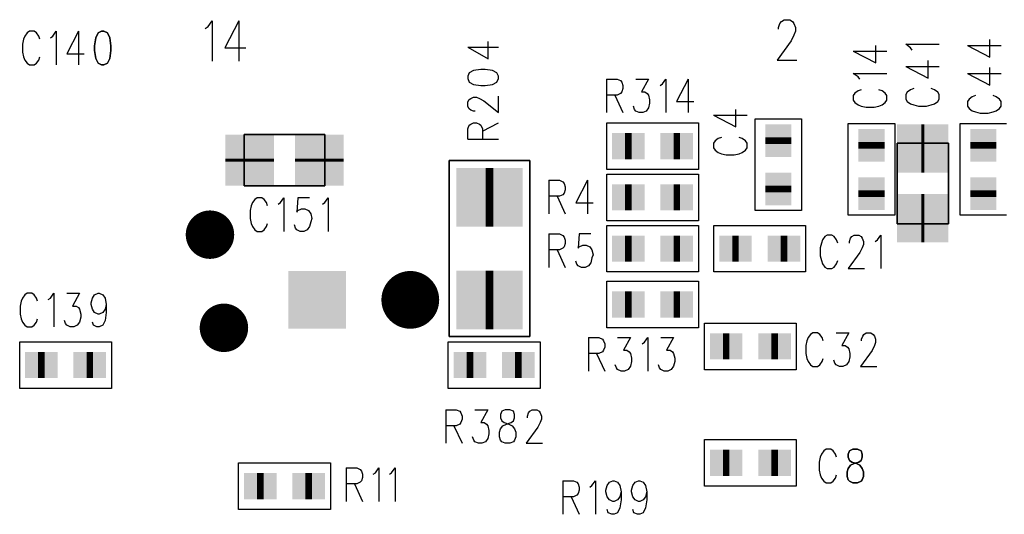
# Model space of a CAD drawing. Extents: x 12040 to 27945, y 10799 to 21199.
# Tile 16 of 42: x 17636 to 18693, y 16850 to 17381. Entities that reach past the tile are written whole.
import ezdxf

# ---------------------------------------------------------------- set-up
doc = ezdxf.new("R2010")
doc.units = 0
doc.header["$MEASUREMENT"] = 0
doc.layers.add('ASSYDWGBOT_PHO', color=7, linetype='Continuous')

msp = doc.modelspace()

# ---------------------------------------------------------------- linework, layer by layer
at = {"layer": 'ASSYDWGBOT_PHO'}
for points in [[(17834.999, 17371.941), (17837.999, 17374.001)], [(17837.999, 17374.001), (17842.501, 17380.19)], [(17842.501, 17380.19), (17842.501, 17336.88)], [(17871, 17380.19), (17856.001, 17351.311)], [(17871, 17380.19), (17871, 17336.88)], [(18450.251, 17373.19), (18451.75, 17377.31)], [(18450.251, 17371.13), (18450.251, 17373.19)], [(18451.75, 17377.31), (18453.251, 17379.379)], [(18453.251, 17379.379), (18456.249, 17381.439)], [(18456.249, 17381.439), (18462.25, 17381.439)], [(18462.25, 17381.439), (18465.25, 17379.379)], [(18465.25, 17379.379), (18466.749, 17377.31)], [(18466.749, 17377.31), (18468.25, 17373.19)], [(18468.25, 17373.19), (18468.25, 17369.061)], [(17641.251, 17363.831), (17639.999, 17360.39)], [(17643.749, 17367.27), (17641.251, 17363.831)], [(17646.25, 17368.98), (17643.749, 17367.27)], [(17651.251, 17368.98), (17646.25, 17368.98)], [(17653.749, 17367.27), (17651.251, 17368.98)], [(17656.25, 17363.831), (17653.749, 17367.27)], [(17657.499, 17360.39), (17656.25, 17363.831)], [(17668.751, 17362.11), (17671.249, 17363.831)], [(17671.249, 17363.831), (17674.999, 17368.98)], [(17674.999, 17368.98), (17674.999, 17332.89)], [(17698.75, 17368.98), (17686.251, 17344.919)], [(17698.75, 17368.98), (17698.75, 17332.89)], [(18466.749, 17364.941), (18463.751, 17358.749)], [(18468.25, 17369.061), (18466.749, 17364.941)], [(17639.999, 17360.39), (17638.75, 17355.23)], [(17638.75, 17355.23), (17638.75, 17346.64)], [(17856.001, 17351.311), (17878.5, 17351.311)], [(18116.72, 17351.879), (18138.59, 17339.38)], [(18116.72, 17351.879), (18149.53, 17351.879)], [(18138.59, 17339.38), (18138.59, 17358.13)], [(18463.751, 17358.749), (18448.75, 17338.131)], [(18554.449, 17334.999), (18554.449, 17353.75)], [(18591.801, 17351.25), (18586.639, 17355)], [(18586.639, 17355), (18622.73, 17355)], [(18593.519, 17348.749), (18591.801, 17351.25)], [(18652.889, 17353.75), (18676.95, 17341.249)], [(18652.889, 17353.75), (18688.98, 17353.75)], [(18676.95, 17341.249), (18676.95, 17360.001)], [(17638.75, 17346.64), (17639.999, 17341.48)], [(17639.999, 17341.48), (17641.251, 17338.051)], [(17656.25, 17338.051), (17657.499, 17341.48)], [(17686.251, 17344.919), (17705, 17344.919)], [(18530.39, 17347.5), (18554.449, 17334.999)], [(18530.39, 17347.5), (18566.481, 17347.5)], [(17641.251, 17338.051), (17643.749, 17334.61)], [(17643.749, 17334.61), (17646.25, 17332.89)], [(17646.25, 17332.89), (17651.251, 17332.89)], [(17651.251, 17332.89), (17653.749, 17334.61)], [(17653.749, 17334.61), (17656.25, 17338.051)], [(18448.75, 17338.131), (18469.749, 17338.131)], [(18586.639, 17331.249), (18610.701, 17318.75)], [(18586.639, 17331.249), (18622.73, 17331.249)], [(18610.701, 17318.75), (18610.701, 17337.5)], [(18118.28, 17324.381), (18116.72, 17320.629)], [(18116.72, 17320.629), (18116.72, 17318.13)], [(18122.971, 17326.88), (18118.28, 17324.381)], [(18130.779, 17328.131), (18122.971, 17326.88)], [(18135.469, 17328.131), (18130.779, 17328.131)], [(18143.28, 17326.88), (18135.469, 17328.131)], [(18147.97, 17324.381), (18143.28, 17326.88)], [(18149.53, 17320.629), (18147.97, 17324.381)], [(18149.53, 17318.13), (18149.53, 17320.629)], [(18535.549, 17320), (18530.39, 17323.75)], [(18530.39, 17323.75), (18566.481, 17323.75)], [(18537.27, 17317.499), (18535.549, 17320)], [(18652.889, 17323.75), (18676.95, 17311.251)], [(18652.889, 17323.75), (18688.98, 17323.75)], [(18676.95, 17311.251), (18676.95, 17330)], [(18116.72, 17318.13), (18118.28, 17314.381)], [(18118.28, 17314.381), (18122.971, 17311.88)], [(18122.971, 17311.88), (18130.779, 17310.631)], [(18130.779, 17310.631), (18135.469, 17310.631)], [(18135.469, 17310.631), (18143.28, 17311.88)], [(18143.28, 17311.88), (18147.97, 17314.381)], [(18147.97, 17314.381), (18149.53, 17318.13)], [(18265.631, 17317.73), (18265.631, 17281.639)], [(18265.631, 17317.73), (18276.88, 17317.73)], [(18276.88, 17317.73), (18280.63, 17316.019)], [(18280.63, 17316.019), (18281.879, 17314.301)], [(18281.879, 17314.301), (18283.131, 17310.86)], [(18283.131, 17310.86), (18283.131, 17307.421)], [(18296.881, 17317.73), (18310.631, 17317.73)], [(18310.631, 17317.73), (18303.129, 17303.98)], [(18323.13, 17310.86), (18325.63, 17312.58)], [(18325.63, 17312.58), (18329.38, 17317.73)], [(18329.38, 17317.73), (18329.38, 17281.639)], [(18353.13, 17317.73), (18340.63, 17293.671)], [(18353.13, 17317.73), (18353.13, 17281.639)], [(18149.53, 17281.879), (18149.53, 17299.379)], [(18276.88, 17300.55), (18265.631, 17300.55)], [(18274.38, 17300.55), (18283.131, 17281.639)], [(18280.63, 17302.271), (18276.88, 17300.55)], [(18281.879, 17303.98), (18280.63, 17302.271)], [(18283.131, 17307.421), (18281.879, 17303.98)], [(18303.129, 17303.98), (18306.881, 17303.98)], [(18306.881, 17303.98), (18309.38, 17302.271)], [(18309.38, 17302.271), (18310.631, 17300.55)], [(18310.631, 17300.55), (18311.88, 17295.389)], [(18532.11, 17302.5), (18530.39, 17299.999)], [(18530.39, 17299.999), (18530.39, 17295)], [(18535.549, 17305), (18532.11, 17302.5)], [(18538.98, 17306.25), (18535.549, 17305)], [(18561.331, 17305), (18557.89, 17306.25)], [(18564.77, 17302.5), (18561.331, 17305)], [(18566.481, 17299.999), (18564.77, 17302.5)], [(18566.481, 17295), (18566.481, 17299.999)], [(18588.36, 17303.749), (18586.639, 17301.25)], [(18586.639, 17301.25), (18586.639, 17296.249)], [(18591.801, 17306.25), (18588.36, 17303.749)], [(18595.23, 17307.501), (18591.801, 17306.25)], [(18617.58, 17306.25), (18614.14, 17307.501)], [(18621.019, 17303.749), (18617.58, 17306.25)], [(18622.73, 17301.25), (18621.019, 17303.749)], [(18622.73, 17296.249), (18622.73, 17301.25)], [(18658.051, 17298.75), (18654.61, 17296.249)], [(18661.48, 17299.999), (18658.051, 17298.75)], [(18683.83, 17298.75), (18680.389, 17299.999)], [(18687.269, 17296.249), (18683.83, 17298.75)], [(18116.72, 17293.131), (18118.28, 17295.63)], [(18116.72, 17288.13), (18116.72, 17293.131)], [(18118.28, 17285.629), (18116.72, 17288.13)], [(18118.28, 17295.63), (18119.841, 17296.881)], [(18119.841, 17296.881), (18122.971, 17298.13)], [(18122.971, 17298.13), (18126.089, 17298.13)], [(18126.089, 17298.13), (18129.219, 17296.881)], [(18129.219, 17296.881), (18133.909, 17294.38)], [(18133.909, 17294.38), (18149.53, 17281.879)], [(18295.63, 17285.08), (18294.38, 17288.521)], [(18311.88, 17291.95), (18310.631, 17286.8)], [(18311.88, 17295.389), (18311.88, 17291.95)], [(18340.63, 17293.671), (18359.381, 17293.671)], [(18530.39, 17295), (18532.11, 17292.5)], [(18532.11, 17292.5), (18535.549, 17290.001)], [(18535.549, 17290.001), (18538.98, 17288.75)], [(18538.98, 17288.75), (18544.14, 17287.5)], [(18552.731, 17287.5), (18557.89, 17288.75)], [(18557.89, 17288.75), (18561.331, 17290.001)], [(18561.331, 17290.001), (18564.77, 17292.5)], [(18564.77, 17292.5), (18566.481, 17295)], [(18586.639, 17296.249), (18588.36, 17293.751)], [(18588.36, 17293.751), (18591.801, 17291.25)], [(18591.801, 17291.25), (18595.23, 17290.001)], [(18595.23, 17290.001), (18600.389, 17288.75)], [(18600.389, 17288.75), (18608.98, 17288.75)], [(18608.98, 17288.75), (18614.14, 17290.001)], [(18614.14, 17290.001), (18617.58, 17291.25)], [(18617.58, 17291.25), (18621.019, 17293.751)], [(18621.019, 17293.751), (18622.73, 17296.249)], [(18654.61, 17296.249), (18652.889, 17293.751)], [(18652.889, 17293.751), (18652.889, 17288.75)], [(18652.889, 17288.75), (18654.61, 17286.249)], [(18688.98, 17293.751), (18687.269, 17296.249)], [(18687.269, 17286.249), (18688.98, 17288.75)], [(18688.98, 17288.75), (18688.98, 17293.751)], [(18119.841, 17284.38), (18118.28, 17285.629)], [(18122.971, 17283.131), (18119.841, 17284.38)], [(18124.531, 17283.131), (18122.971, 17283.131)], [(18296.881, 17283.36), (18295.63, 17285.08)], [(18300.631, 17281.639), (18296.881, 17283.36)], [(18304.38, 17281.639), (18300.631, 17281.639)], [(18308.13, 17283.36), (18304.38, 17281.639)], [(18310.631, 17286.8), (18308.13, 17283.36)], [(18380.39, 17278.749), (18404.449, 17266.251)], [(18380.39, 17278.749), (18416.479, 17278.749)], [(18404.449, 17266.251), (18404.449, 17285)], [(18544.14, 17287.5), (18552.731, 17287.5)], [(18654.61, 17286.249), (18658.051, 17283.751)], [(18658.051, 17283.751), (18661.48, 17282.499)], [(18661.48, 17282.499), (18666.639, 17281.25)], [(18666.639, 17281.25), (18675.23, 17281.25)], [(18675.23, 17281.25), (18680.389, 17282.499)], [(18680.389, 17282.499), (18683.83, 17283.751)], [(18683.83, 17283.751), (18687.269, 17286.249)], [(18116.72, 17264.38), (18118.28, 17268.129)], [(18118.28, 17268.129), (18119.841, 17269.381)], [(18119.841, 17269.381), (18122.971, 17270.63)], [(18122.971, 17270.63), (18126.089, 17270.63)], [(18126.089, 17270.63), (18129.219, 17269.381)], [(18129.219, 17269.381), (18130.779, 17268.129)], [(18130.779, 17268.129), (18132.339, 17264.38)], [(18132.339, 17261.881), (18149.53, 17270.63)], [(18265.791, 17270.63), (18364.21, 17270.63)], [(18265.791, 17220.631), (18265.791, 17270.63)], [(18364.21, 17270.63), (18364.21, 17220.631)], [(18424.999, 17176.411), (18424.999, 17274.839)], [(18424.999, 17274.839), (18475, 17274.839)], [(18475, 17274.839), (18475, 17176.411)], [(18525, 17171.41), (18525, 17269.84)], [(18525, 17269.84), (18575.001, 17269.84)], [(18575.001, 17269.84), (18575.001, 17171.41)], [(18645, 17171.41), (18645, 17269.84)], [(18645, 17269.84), (18695, 17269.84)], [(17927.09, 17258.181), (17912.91, 17258.181)], [(18116.72, 17253.13), (18116.72, 17264.38)], [(18132.339, 17264.38), (18132.339, 17253.13)], [(18116.72, 17253.13), (18149.53, 17253.13)], [(18382.111, 17251.249), (18380.39, 17248.751)], [(18380.39, 17248.751), (18380.39, 17243.75)], [(18385.55, 17253.75), (18382.111, 17251.249)], [(18388.981, 17254.999), (18385.55, 17253.75)], [(18411.329, 17253.75), (18407.89, 17254.999)], [(18414.77, 17251.249), (18411.329, 17253.75)], [(18416.479, 17248.751), (18414.77, 17251.249)], [(18416.479, 17243.75), (18416.479, 17248.751)], [(18380.39, 17243.75), (18382.111, 17241.249)], [(18382.111, 17241.249), (18385.55, 17238.75)], [(18385.55, 17238.75), (18388.981, 17237.499)], [(18388.981, 17237.499), (18394.14, 17236.25)], [(18394.14, 17236.25), (18402.731, 17236.25)], [(18402.731, 17236.25), (18407.89, 17237.499)], [(18407.89, 17237.499), (18411.329, 17238.75)], [(18411.329, 17238.75), (18414.77, 17241.249)], [(18414.77, 17241.249), (18416.479, 17243.75)], [(18364.21, 17220.631), (18265.791, 17220.631)], [(18265.791, 17165.63), (18265.791, 17215.63)], [(18265.791, 17215.63), (18364.21, 17215.63)], [(18364.21, 17215.63), (18364.21, 17165.63)], [(18203.751, 17208.981), (18203.751, 17172.89)], [(18203.751, 17208.981), (18215, 17208.981)], [(18215, 17208.981), (18218.75, 17207.27)], [(18218.75, 17207.27), (18219.999, 17205.549)], [(18219.999, 17205.549), (18221.251, 17202.11)], [(18245.001, 17208.981), (18232.5, 17184.919)], [(18245.001, 17208.981), (18245.001, 17172.89)], [(18577.44, 17212.709), (18577.44, 17198.54)], [(18632.561, 17212.709), (18632.561, 17198.54)], [(17927.09, 17203.07), (17912.91, 17203.07)], [(18218.75, 17193.52), (18215, 17191.799)], [(18219.999, 17195.23), (18218.75, 17193.52)], [(18221.251, 17198.669), (18219.999, 17195.23)], [(18221.251, 17202.11), (18221.251, 17198.669)], [(17885.63, 17185.08), (17884.38, 17181.641)], [(17888.13, 17188.52), (17885.63, 17185.08)], [(17890.631, 17190.229), (17888.13, 17188.52)], [(17895.63, 17190.229), (17890.631, 17190.229)], [(17898.13, 17188.52), (17895.63, 17190.229)], [(17900.631, 17185.08), (17898.13, 17188.52)], [(17901.88, 17181.641), (17900.631, 17185.08)], [(17913.13, 17183.359), (17915.63, 17185.08)], [(17915.63, 17185.08), (17919.38, 17190.229)], [(17919.38, 17190.229), (17919.38, 17154.14)], [(17934.38, 17190.229), (17933.13, 17174.77)], [(17946.88, 17190.229), (17934.38, 17190.229)], [(17960.63, 17183.359), (17963.131, 17185.08)], [(17963.131, 17185.08), (17966.881, 17190.229)], [(17966.881, 17190.229), (17966.881, 17154.14)], [(18215, 17191.799), (18203.751, 17191.799)], [(18212.5, 17191.799), (18221.251, 17172.89)], [(18232.5, 17184.919), (18251.249, 17184.919)], [(17884.38, 17181.641), (17883.129, 17176.479)], [(17883.129, 17176.479), (17883.129, 17167.891)], [(17933.13, 17174.77), (17934.38, 17176.479)], [(17934.38, 17176.479), (17938.129, 17178.2)], [(17938.129, 17178.2), (17941.879, 17178.2)], [(17941.879, 17178.2), (17945.629, 17176.479)], [(17945.629, 17176.479), (17948.13, 17173.05)], [(17948.13, 17173.05), (17949.381, 17167.891)], [(18475, 17176.411), (18424.999, 17176.411)], [(17883.129, 17167.891), (17884.38, 17162.729)], [(17884.38, 17162.729), (17885.63, 17159.3)], [(17900.631, 17159.3), (17901.88, 17162.729)], [(17931.881, 17157.579), (17930.63, 17161.02)], [(17948.13, 17164.45), (17946.88, 17159.3)], [(17949.381, 17167.891), (17948.13, 17164.45)], [(18364.21, 17165.63), (18265.791, 17165.63)], [(18575.001, 17171.41), (18525, 17171.41)], [(18695, 17171.41), (18645, 17171.41)], [(17885.63, 17159.3), (17888.13, 17155.861)], [(17888.13, 17155.861), (17890.631, 17154.14)], [(17890.631, 17154.14), (17895.63, 17154.14)], [(17895.63, 17154.14), (17898.13, 17155.861)], [(17898.13, 17155.861), (17900.631, 17159.3)], [(17933.13, 17155.861), (17931.881, 17157.579)], [(17936.88, 17154.14), (17933.13, 17155.861)], [(17940.63, 17154.14), (17936.88, 17154.14)], [(17944.38, 17155.861), (17940.63, 17154.14)], [(17946.88, 17159.3), (17944.38, 17155.861)], [(18203.751, 17151.48), (18203.751, 17115.391)], [(18203.751, 17151.48), (18215, 17151.48)], [(18215, 17151.48), (18218.75, 17149.771)], [(18236.25, 17151.48), (18235.001, 17136.021)], [(18248.751, 17151.48), (18236.25, 17151.48)], [(18265.791, 17110.63), (18265.791, 17160.629)], [(18265.791, 17160.629), (18364.21, 17160.629)], [(18364.21, 17160.629), (18364.21, 17110.63)], [(18380.791, 17160.629), (18479.21, 17160.629)], [(18380.791, 17110.63), (18380.791, 17160.629)], [(18479.21, 17160.629), (18479.21, 17110.63)], [(18218.75, 17149.771), (18219.999, 17148.05)], [(18219.999, 17148.05), (18221.251, 17144.609)], [(18221.251, 17141.171), (18219.999, 17137.73)], [(18221.251, 17144.609), (18221.251, 17141.171)], [(18496.25, 17141.64), (18495.001, 17136.48)], [(18497.499, 17145.081), (18496.25, 17141.64)], [(18500, 17148.52), (18497.499, 17145.081)], [(18502.501, 17150.23), (18500, 17148.52)], [(18507.5, 17150.23), (18502.501, 17150.23)], [(18510, 17148.52), (18507.5, 17150.23)], [(18512.501, 17145.081), (18510, 17148.52)], [(18513.75, 17141.64), (18512.501, 17145.081)], [(18526.251, 17143.36), (18527.5, 17146.799)], [(18526.251, 17141.64), (18526.251, 17143.36)], [(18527.5, 17146.799), (18528.749, 17148.52)], [(18528.749, 17148.52), (18531.25, 17150.23)], [(18531.25, 17150.23), (18536.249, 17150.23)], [(18536.249, 17150.23), (18538.75, 17148.52)], [(18538.75, 17148.52), (18540.001, 17146.799)], [(18540.001, 17146.799), (18541.25, 17143.36)], [(18541.25, 17139.919), (18540.001, 17136.48)], [(18541.25, 17143.36), (18541.25, 17139.919)], [(18553.749, 17143.36), (18556.25, 17145.081)], [(18556.25, 17145.081), (18559.999, 17150.23)], [(18559.999, 17150.23), (18559.999, 17114.14)], [(18215, 17134.3), (18203.751, 17134.3)], [(18212.5, 17134.3), (18221.251, 17115.391)], [(18218.75, 17136.021), (18215, 17134.3)], [(18219.999, 17137.73), (18218.75, 17136.021)], [(18235.001, 17136.021), (18236.25, 17137.73)], [(18236.25, 17137.73), (18240, 17139.45)], [(18240, 17139.45), (18243.75, 17139.45)], [(18243.75, 17139.45), (18247.499, 17137.73)], [(18247.499, 17137.73), (18250, 17134.3)], [(18250, 17134.3), (18251.249, 17129.141)], [(18495.001, 17136.48), (18495.001, 17127.89)], [(18537.5, 17131.33), (18525, 17114.14)], [(18540.001, 17136.48), (18537.5, 17131.33)], [(18233.749, 17118.83), (18232.5, 17122.271)], [(18235.001, 17117.109), (18233.749, 17118.83)], [(18248.751, 17120.55), (18246.25, 17117.109)], [(18250, 17125.7), (18248.751, 17120.55)], [(18251.249, 17129.141), (18250, 17125.7)], [(18495.001, 17127.89), (18496.25, 17122.73)], [(18496.25, 17122.73), (18497.499, 17119.301)], [(18497.499, 17119.301), (18500, 17115.86)], [(18510, 17115.86), (18512.501, 17119.301)], [(18512.501, 17119.301), (18513.75, 17122.73)], [(18238.75, 17115.391), (18235.001, 17117.109)], [(18242.5, 17115.391), (18238.75, 17115.391)], [(18246.25, 17117.109), (18242.5, 17115.391)], [(18364.21, 17110.63), (18265.791, 17110.63)], [(18479.21, 17110.63), (18380.791, 17110.63)], [(18500, 17115.86), (18502.501, 17114.14)], [(18502.501, 17114.14), (18507.5, 17114.14)], [(18507.5, 17114.14), (18510, 17115.86)], [(18525, 17114.14), (18542.5, 17114.14)], [(18265.791, 17050.631), (18265.791, 17100.63)], [(18265.791, 17100.63), (18364.21, 17100.63)], [(18364.21, 17100.63), (18364.21, 17050.631)], [(17643.749, 17087.73), (17641.251, 17086.02)], [(17648.75, 17087.73), (17643.749, 17087.73)], [(17651.251, 17086.02), (17648.75, 17087.73)], [(17668.751, 17082.581), (17672.501, 17087.73)], [(17672.501, 17087.73), (17672.501, 17051.64)], [(17686.251, 17087.73), (17700.001, 17087.73)], [(17700.001, 17087.73), (17692.499, 17073.98)], [(17716.249, 17086.02), (17719.999, 17087.73)], [(17719.999, 17087.73), (17721.251, 17087.73)], [(17721.251, 17087.73), (17725, 17086.02)], [(17637.501, 17079.14), (17636.25, 17073.98)], [(17638.75, 17082.581), (17637.501, 17079.14)], [(17641.251, 17086.02), (17638.75, 17082.581)], [(17653.749, 17082.581), (17651.251, 17086.02)], [(17655.001, 17079.14), (17653.749, 17082.581)], [(17666.25, 17080.86), (17668.751, 17082.581)], [(17712.5, 17077.419), (17713.751, 17082.581)], [(17712.5, 17075.701), (17712.5, 17077.419)], [(17713.751, 17082.581), (17716.249, 17086.02)], [(17725, 17086.02), (17727.501, 17082.581)], [(17727.501, 17082.581), (17728.75, 17075.701)], [(17636.25, 17073.98), (17636.25, 17065.39)], [(17692.499, 17073.98), (17696.251, 17073.98)], [(17696.251, 17073.98), (17698.75, 17072.269)], [(17698.75, 17072.269), (17700.001, 17070.551)], [(17700.001, 17070.551), (17701.25, 17065.39)], [(17713.751, 17070.551), (17712.5, 17075.701)], [(17716.249, 17067.11), (17713.751, 17070.551)], [(17719.999, 17065.39), (17716.249, 17067.11)], [(17725, 17067.11), (17721.251, 17065.39)], [(17727.501, 17070.551), (17725, 17067.11)], [(17728.75, 17075.701), (17727.501, 17070.551)], [(17728.75, 17067.11), (17727.501, 17058.519)], [(17728.75, 17075.701), (17728.75, 17067.11)], [(17636.25, 17065.39), (17637.501, 17060.23)], [(17637.501, 17060.23), (17638.75, 17056.801)], [(17638.75, 17056.801), (17641.251, 17053.36)], [(17651.251, 17053.36), (17653.749, 17056.801)], [(17653.749, 17056.801), (17655.001, 17060.23)], [(17684.999, 17055.08), (17683.75, 17058.519)], [(17700.001, 17056.801), (17697.5, 17053.36)], [(17701.25, 17061.951), (17700.001, 17056.801)], [(17701.25, 17065.39), (17701.25, 17061.951)], [(17715, 17053.36), (17713.751, 17056.801)], [(17721.251, 17065.39), (17719.999, 17065.39)], [(17727.501, 17058.519), (17725, 17053.36)], [(18370.79, 17055.63), (18469.21, 17055.63)], [(18370.79, 17005.63), (18370.79, 17055.63)], [(18469.21, 17055.63), (18469.21, 17005.63)], [(17641.251, 17053.36), (17643.749, 17051.64)], [(17643.749, 17051.64), (17648.75, 17051.64)], [(17648.75, 17051.64), (17651.251, 17053.36)], [(17686.251, 17053.36), (17684.999, 17055.08)], [(17690.001, 17051.64), (17686.251, 17053.36)], [(17693.75, 17051.64), (17690.001, 17051.64)], [(17697.5, 17053.36), (17693.75, 17051.64)], [(17718.75, 17051.64), (17715, 17053.36)], [(17721.251, 17051.64), (17718.75, 17051.64)], [(17725, 17053.36), (17721.251, 17051.64)], [(18364.21, 17050.631), (18265.791, 17050.631)], [(18486.879, 17045.231), (18484.381, 17043.52)], [(18491.88, 17045.231), (18486.879, 17045.231)], [(18494.381, 17043.52), (18491.88, 17045.231)], [(18511.881, 17045.231), (18525.631, 17045.231)], [(18525.631, 17045.231), (18518.129, 17031.481)], [(18541.88, 17043.52), (18544.38, 17045.231)], [(18544.38, 17045.231), (18549.379, 17045.231)], [(18549.379, 17045.231), (18551.88, 17043.52)], [(17635.79, 17035.629), (17734.209, 17035.629)], [(17635.79, 16985.63), (17635.79, 17035.629)], [(17734.209, 17035.629), (17734.209, 16985.63)], [(18095.791, 17035.629), (18194.21, 17035.629)], [(18095.791, 16985.63), (18095.791, 17035.629)], [(18194.21, 17035.629), (18194.21, 16985.63)], [(18246.25, 17040.23), (18246.25, 17004.141)], [(18246.25, 17040.23), (18257.5, 17040.23)], [(18257.5, 17040.23), (18261.25, 17038.521)], [(18261.25, 17038.521), (18262.501, 17036.8)], [(18262.501, 17036.8), (18263.75, 17033.36)], [(18277.5, 17040.23), (18291.25, 17040.23)], [(18291.25, 17040.23), (18283.751, 17026.48)], [(18303.749, 17033.36), (18306.25, 17035.08)], [(18306.25, 17035.08), (18309.999, 17040.23)], [(18309.999, 17040.23), (18309.999, 17004.141)], [(18323.75, 17040.23), (18337.5, 17040.23)], [(18337.5, 17040.23), (18330, 17026.48)], [(18480.631, 17036.64), (18479.38, 17031.481)], [(18481.88, 17040.079), (18480.631, 17036.64)], [(18484.381, 17043.52), (18481.88, 17040.079)], [(18496.88, 17040.079), (18494.381, 17043.52)], [(18498.131, 17036.64), (18496.88, 17040.079)], [(18539.379, 17038.361), (18540.63, 17041.8)], [(18539.379, 17036.64), (18539.379, 17038.361)], [(18540.63, 17041.8), (18541.88, 17043.52)], [(18551.88, 17043.52), (18553.129, 17041.8)], [(18553.129, 17041.8), (18554.38, 17038.361)], [(18554.38, 17034.92), (18553.129, 17031.481)], [(18554.38, 17038.361), (18554.38, 17034.92)], [(18261.25, 17024.771), (18257.5, 17023.05)], [(18262.501, 17026.48), (18261.25, 17024.771)], [(18263.75, 17029.921), (18262.501, 17026.48)], [(18263.75, 17033.36), (18263.75, 17029.921)], [(18283.751, 17026.48), (18287.5, 17026.48)], [(18287.5, 17026.48), (18290.001, 17024.771)], [(18290.001, 17024.771), (18291.25, 17023.05)], [(18330, 17026.48), (18333.75, 17026.48)], [(18333.75, 17026.48), (18336.25, 17024.771)], [(18336.25, 17024.771), (18337.5, 17023.05)], [(18479.38, 17031.481), (18479.38, 17022.89)], [(18518.129, 17031.481), (18521.879, 17031.481)], [(18521.879, 17031.481), (18524.38, 17029.77)], [(18524.38, 17029.77), (18525.631, 17028.049)], [(18525.631, 17028.049), (18526.88, 17022.89)], [(18550.631, 17026.331), (18538.13, 17009.14)], [(18553.129, 17031.481), (18550.631, 17026.331)], [(18257.5, 17023.05), (18246.25, 17023.05)], [(18254.999, 17023.05), (18263.75, 17004.141)], [(18291.25, 17023.05), (18292.5, 17017.891)], [(18292.5, 17014.45), (18291.25, 17009.3)], [(18292.5, 17017.891), (18292.5, 17014.45)], [(18337.5, 17023.05), (18338.751, 17017.891)], [(18338.751, 17014.45), (18337.5, 17009.3)], [(18338.751, 17017.891), (18338.751, 17014.45)], [(18479.38, 17022.89), (18480.631, 17017.731)], [(18480.631, 17017.731), (18481.88, 17014.299)], [(18481.88, 17014.299), (18484.381, 17010.86)], [(18494.381, 17010.86), (18496.88, 17014.299)], [(18496.88, 17014.299), (18498.131, 17017.731)], [(18510.63, 17012.581), (18509.38, 17016.02)], [(18525.631, 17014.299), (18523.13, 17010.86)], [(18526.88, 17019.449), (18525.631, 17014.299)], [(18526.88, 17022.89), (18526.88, 17019.449)], [(18276.251, 17007.58), (18275, 17011.021)], [(18277.5, 17005.859), (18276.251, 17007.58)], [(18281.25, 17004.141), (18277.5, 17005.859)], [(18285, 17004.141), (18281.25, 17004.141)], [(18288.75, 17005.859), (18285, 17004.141)], [(18291.25, 17009.3), (18288.75, 17005.859)], [(18322.5, 17007.58), (18321.251, 17011.021)], [(18323.75, 17005.859), (18322.5, 17007.58)], [(18327.499, 17004.141), (18323.75, 17005.859)], [(18331.249, 17004.141), (18327.499, 17004.141)], [(18334.999, 17005.859), (18331.249, 17004.141)], [(18337.5, 17009.3), (18334.999, 17005.859)], [(18469.21, 17005.63), (18370.79, 17005.63)], [(18484.381, 17010.86), (18486.879, 17009.14)], [(18486.879, 17009.14), (18491.88, 17009.14)], [(18491.88, 17009.14), (18494.381, 17010.86)], [(18511.881, 17010.86), (18510.63, 17012.581)], [(18515.631, 17009.14), (18511.881, 17010.86)], [(18519.381, 17009.14), (18515.631, 17009.14)], [(18523.13, 17010.86), (18519.381, 17009.14)], [(18538.13, 17009.14), (18555.63, 17009.14)], [(17734.209, 16985.63), (17635.79, 16985.63)], [(18194.21, 16985.63), (18095.791, 16985.63)], [(18093.13, 16962.73), (18093.13, 16926.64)], [(18093.13, 16962.73), (18104.38, 16962.73)], [(18104.38, 16962.73), (18108.13, 16961.02)], [(18108.13, 16961.02), (18109.381, 16959.299)], [(18124.38, 16962.73), (18138.13, 16962.73)], [(18138.13, 16962.73), (18130.63, 16948.98)], [(18153.13, 16961.02), (18151.88, 16957.581)], [(18156.879, 16962.73), (18153.13, 16961.02)], [(18161.88, 16962.73), (18156.879, 16962.73)], [(18165.63, 16961.02), (18161.88, 16962.73)], [(18166.88, 16957.581), (18165.63, 16961.02)], [(18181.881, 16959.299), (18183.13, 16961.02)], [(18183.13, 16961.02), (18185.631, 16962.73)], [(18185.631, 16962.73), (18190.63, 16962.73)], [(18190.63, 16962.73), (18193.13, 16961.02)], [(18193.13, 16961.02), (18194.38, 16959.299)], [(18109.381, 16959.299), (18110.63, 16955.86)], [(18110.63, 16952.419), (18109.381, 16948.98)], [(18110.63, 16955.86), (18110.63, 16952.419)], [(18151.88, 16957.581), (18151.88, 16954.14)], [(18151.88, 16954.14), (18153.13, 16950.701)], [(18153.13, 16950.701), (18155.63, 16948.98)], [(18163.13, 16948.98), (18165.63, 16950.701)], [(18165.63, 16950.701), (18166.88, 16954.14)], [(18166.88, 16954.14), (18166.88, 16957.581)], [(18180.63, 16955.86), (18181.881, 16959.299)], [(18180.63, 16954.14), (18180.63, 16955.86)], [(18194.38, 16959.299), (18195.629, 16955.86)], [(18195.629, 16952.419), (18194.38, 16948.98)], [(18195.629, 16955.86), (18195.629, 16952.419)], [(18104.38, 16945.551), (18093.13, 16945.551)], [(18101.879, 16945.551), (18110.63, 16926.64)], [(18108.13, 16947.269), (18104.38, 16945.551)], [(18109.381, 16948.98), (18108.13, 16947.269)], [(18130.63, 16948.98), (18134.38, 16948.98)], [(18134.38, 16948.98), (18136.881, 16947.269)], [(18136.881, 16947.269), (18138.13, 16945.551)], [(18138.13, 16945.551), (18139.38, 16940.39)], [(18139.38, 16940.39), (18139.38, 16936.951)], [(18150.631, 16938.669), (18151.88, 16942.11)], [(18151.88, 16942.11), (18154.381, 16945.551)], [(18154.381, 16945.551), (18158.131, 16947.269)], [(18155.63, 16948.98), (18160.629, 16947.269)], [(18158.131, 16947.269), (18163.13, 16948.98)], [(18160.629, 16947.269), (18164.379, 16945.551)], [(18164.379, 16945.551), (18166.88, 16942.11)], [(18166.88, 16942.11), (18168.131, 16938.669)], [(18191.879, 16943.83), (18179.38, 16926.64)], [(18194.38, 16948.98), (18191.879, 16943.83)], [(18123.131, 16930.08), (18121.88, 16933.519)], [(18124.38, 16928.36), (18123.131, 16930.08)], [(18138.13, 16931.801), (18135.63, 16928.36)], [(18139.38, 16936.951), (18138.13, 16931.801)], [(18150.631, 16933.519), (18150.631, 16938.669)], [(18151.88, 16930.08), (18150.631, 16933.519)], [(18153.13, 16928.36), (18151.88, 16930.08)], [(18166.88, 16930.08), (18165.63, 16928.36)], [(18168.131, 16933.519), (18166.88, 16930.08)], [(18168.131, 16938.669), (18168.131, 16933.519)], [(18370.79, 16930.63), (18469.21, 16930.63)], [(18370.79, 16880.63), (18370.79, 16930.63)], [(18469.21, 16930.63), (18469.21, 16880.63)], [(18128.13, 16926.64), (18124.38, 16928.36)], [(18131.88, 16926.64), (18128.13, 16926.64)], [(18135.63, 16928.36), (18131.88, 16926.64)], [(18156.879, 16926.64), (18153.13, 16928.36)], [(18161.88, 16926.64), (18156.879, 16926.64)], [(18165.63, 16928.36), (18161.88, 16926.64)], [(18179.38, 16926.64), (18196.88, 16926.64)], [(18498.751, 16918.52), (18496.25, 16915.079)], [(18501.249, 16920.231), (18498.751, 16918.52)], [(18506.25, 16920.231), (18501.249, 16920.231)], [(18508.751, 16918.52), (18506.25, 16920.231)], [(18511.25, 16915.079), (18508.751, 16918.52)], [(18495.001, 16911.64), (18493.75, 16906.481)], [(18496.25, 16915.079), (18495.001, 16911.64)], [(18512.501, 16911.64), (18511.25, 16915.079)], [(17870.79, 16855.631), (17870.79, 16905.63)], [(17870.79, 16905.63), (17969.21, 16905.63)], [(17969.21, 16905.63), (17969.21, 16855.631)], [(17986.25, 16900.23), (17986.25, 16864.14)], [(17986.25, 16900.23), (17997.499, 16900.23)], [(17997.499, 16900.23), (18001.249, 16898.52)], [(18001.249, 16898.52), (18002.501, 16896.799)], [(18017.5, 16895.081), (18021.25, 16900.23)], [(18021.25, 16900.23), (18021.25, 16864.14)], [(18035, 16895.081), (18038.75, 16900.23)], [(18038.75, 16900.23), (18038.75, 16864.14)], [(18493.75, 16906.481), (18493.75, 16897.89)], [(18493.75, 16897.89), (18495.001, 16892.731)], [(18002.501, 16886.48), (18001.249, 16884.769)], [(18002.501, 16896.799), (18003.75, 16893.36)], [(18003.75, 16889.919), (18002.501, 16886.48)], [(18003.75, 16893.36), (18003.75, 16889.919)], [(18014.999, 16893.36), (18017.5, 16895.081)], [(18032.499, 16893.36), (18035, 16895.081)], [(18218.75, 16886.48), (18218.75, 16850.389)], [(18218.75, 16886.48), (18230, 16886.48)], [(18230, 16886.48), (18233.749, 16884.769)], [(18250, 16881.33), (18253.75, 16886.48)], [(18253.75, 16886.48), (18253.75, 16850.389)], [(18268.749, 16884.769), (18272.499, 16886.48)], [(18272.499, 16886.48), (18273.75, 16886.48)], [(18273.75, 16886.48), (18277.5, 16884.769)], [(18296.249, 16884.769), (18299.999, 16886.48)], [(18299.999, 16886.48), (18301.25, 16886.48)], [(18301.25, 16886.48), (18305, 16884.769)], [(18495.001, 16892.731), (18496.25, 16889.299)], [(18496.25, 16889.299), (18498.751, 16885.86)], [(18508.751, 16885.86), (18511.25, 16889.299)], [(18511.25, 16889.299), (18512.501, 16892.731)], [(17997.499, 16883.051), (17986.25, 16883.051)], [(17995.001, 16883.051), (18003.75, 16864.14)], [(18001.249, 16884.769), (17997.499, 16883.051)], [(18233.749, 16884.769), (18235.001, 16883.051)], [(18235.001, 16883.051), (18236.25, 16879.61)], [(18236.25, 16876.169), (18235.001, 16872.73)], [(18236.25, 16879.61), (18236.25, 16876.169)], [(18247.499, 16879.61), (18250, 16881.33)], [(18264.999, 16876.169), (18266.251, 16881.33)], [(18264.999, 16874.451), (18264.999, 16876.169)], [(18266.251, 16881.33), (18268.749, 16884.769)], [(18277.5, 16884.769), (18280.001, 16881.33)], [(18280.001, 16881.33), (18281.25, 16874.451)], [(18292.5, 16876.169), (18293.751, 16881.33)], [(18292.5, 16874.451), (18292.5, 16876.169)], [(18293.751, 16881.33), (18296.249, 16884.769)], [(18305, 16884.769), (18307.501, 16881.33)], [(18307.501, 16881.33), (18308.75, 16874.451)], [(18469.21, 16880.63), (18370.79, 16880.63)], [(18498.751, 16885.86), (18501.249, 16884.14)], [(18501.249, 16884.14), (18506.25, 16884.14)], [(18506.25, 16884.14), (18508.751, 16885.86)], [(18230, 16869.301), (18218.75, 16869.301)], [(18227.501, 16869.301), (18236.25, 16850.389)], [(18233.749, 16871.019), (18230, 16869.301)], [(18235.001, 16872.73), (18233.749, 16871.019)], [(18266.251, 16869.301), (18264.999, 16874.451)], [(18268.749, 16865.86), (18266.251, 16869.301)], [(18272.499, 16864.14), (18268.749, 16865.86)], [(18277.5, 16865.86), (18273.75, 16864.14)], [(18280.001, 16869.301), (18277.5, 16865.86)], [(18281.25, 16874.451), (18280.001, 16869.301)], [(18281.25, 16865.86), (18280.001, 16857.269)], [(18281.25, 16874.451), (18281.25, 16865.86)], [(18293.751, 16869.301), (18292.5, 16874.451)], [(18296.249, 16865.86), (18293.751, 16869.301)], [(18299.999, 16864.14), (18296.249, 16865.86)], [(18305, 16865.86), (18301.25, 16864.14)], [(18307.501, 16869.301), (18305, 16865.86)], [(18308.75, 16874.451), (18307.501, 16869.301)], [(18308.75, 16865.86), (18307.501, 16857.269)], [(18308.75, 16874.451), (18308.75, 16865.86)], [(17969.21, 16855.631), (17870.79, 16855.631)], [(18267.5, 16852.11), (18266.251, 16855.551)], [(18273.75, 16864.14), (18272.499, 16864.14)], [(18280.001, 16857.269), (18277.5, 16852.11)], [(18295, 16852.11), (18293.751, 16855.551)], [(18301.25, 16864.14), (18299.999, 16864.14)], [(18307.501, 16857.269), (18305, 16852.11)], [(18271.25, 16850.389), (18267.5, 16852.11)], [(18273.75, 16850.389), (18271.25, 16850.389)], [(18277.5, 16852.11), (18273.75, 16850.389)], [(18298.75, 16850.389), (18295, 16852.11)], [(18301.25, 16850.389), (18298.75, 16850.389)], [(18305, 16852.11), (18301.25, 16850.389)]]:
    msp.add_lwpolyline(points, dxfattribs=at)
for points in [[(17717.501, 17362.11), (17716.249, 17353.519)], [(17719.999, 17367.27), (17717.501, 17362.11)], [(17723.749, 17368.98), (17719.999, 17367.27)], [(17726.25, 17368.98), (17723.749, 17368.98)], [(17730, 17367.27), (17726.25, 17368.98)], [(17732.5, 17362.11), (17730, 17367.27)], [(17733.749, 17353.519), (17732.5, 17362.11)], [(17716.249, 17353.519), (17716.249, 17348.36)], [(17733.749, 17348.36), (17733.749, 17353.519)], [(17716.249, 17348.36), (17717.501, 17339.769)], [(17732.5, 17339.769), (17733.749, 17348.36)], [(17717.501, 17339.769), (17719.999, 17334.61)], [(17719.999, 17334.61), (17723.749, 17332.89)], [(17723.749, 17332.89), (17726.25, 17332.89)], [(17726.25, 17332.89), (17730, 17334.61)], [(17730, 17334.61), (17732.5, 17339.769)], [(17876.69, 17203.07), (17876.69, 17258.181)], [(17876.69, 17258.181), (17963.31, 17258.181)], [(17963.31, 17258.181), (17963.31, 17203.07)], [(18577.44, 17162.319), (18577.44, 17248.93)], [(18577.44, 17248.93), (18632.561, 17248.93)], [(18632.561, 17248.93), (18632.561, 17162.319)], [(18096.689, 17041.14), (18096.689, 17230.11)], [(18096.689, 17230.11), (18183.31, 17230.11)], [(18183.31, 17230.11), (18183.31, 17041.14)], [(17963.31, 17203.07), (17876.69, 17203.07)], [(18632.561, 17162.319), (18577.44, 17162.319)], [(18183.31, 17041.14), (18096.689, 17041.14)], [(18526.251, 16918.52), (18525, 16915.079)], [(18530.001, 16920.231), (18526.251, 16918.52)], [(18535, 16920.231), (18530.001, 16920.231)], [(18538.75, 16918.52), (18535, 16920.231)], [(18540.001, 16915.079), (18538.75, 16918.52)], [(18525, 16915.079), (18525, 16911.64)], [(18525, 16911.64), (18526.251, 16908.199)], [(18526.251, 16908.199), (18528.749, 16906.481)], [(18536.249, 16906.481), (18538.75, 16908.199)], [(18538.75, 16908.199), (18540.001, 16911.64)], [(18540.001, 16911.64), (18540.001, 16915.079)], [(18523.75, 16896.17), (18525, 16899.611)], [(18525, 16899.611), (18527.5, 16903.049)], [(18527.5, 16903.049), (18531.25, 16904.77)], [(18528.749, 16906.481), (18533.751, 16904.77)], [(18531.25, 16904.77), (18536.249, 16906.481)], [(18533.751, 16904.77), (18537.5, 16903.049)], [(18537.5, 16903.049), (18540.001, 16899.611)], [(18540.001, 16899.611), (18541.25, 16896.17)], [(18523.75, 16891.02), (18523.75, 16896.17)], [(18525, 16887.581), (18523.75, 16891.02)], [(18526.251, 16885.86), (18525, 16887.581)], [(18540.001, 16887.581), (18538.75, 16885.86)], [(18541.25, 16891.02), (18540.001, 16887.581)], [(18541.25, 16896.17), (18541.25, 16891.02)], [(18530.001, 16884.14), (18526.251, 16885.86)], [(18535, 16884.14), (18530.001, 16884.14)], [(18538.75, 16885.86), (18535, 16884.14)]]:
    msp.add_lwpolyline(points, close=True, dxfattribs=at)
for points, const_width in [([(18450.001, 17255.131), (18450.001, 17248.131)], 28), ([(18450.001, 17255.131), (18450.001, 17248.131)], 28), ([(18603.5, 17243.031), (18606.501, 17243.031)], 52), ([(17882.601, 17232.13), (17882.601, 17229.13)], 52), ([(17957.399, 17232.13), (17957.399, 17229.13)], 52), ([(18285.5, 17245.63), (18292.5, 17245.63)], 28), ([(18285.5, 17245.63), (18292.5, 17245.63)], 28), ([(18337.5, 17245.63), (18344.5, 17245.63)], 28), ([(18337.5, 17245.63), (18344.5, 17245.63)], 28), ([(18549.999, 17250.13), (18549.999, 17243.13)], 28), ([(18549.999, 17250.13), (18549.999, 17243.13)], 28), ([(18670, 17250.13), (18670, 17243.13)], 28), ([(18670, 17250.13), (18670, 17243.13)], 28), ([(18136, 17190.741), (18143.999, 17190.741)], 63), ([(18450.001, 17203.131), (18450.001, 17196.131)], 28), ([(18450.001, 17203.131), (18450.001, 17196.131)], 28), ([(18292.5, 17190.63), (18285.5, 17190.63)], 28), ([(18292.5, 17190.63), (18285.5, 17190.63)], 28), ([(18344.5, 17190.63), (18337.5, 17190.63)], 28), ([(18344.5, 17190.63), (18337.5, 17190.63)], 28), ([(18549.999, 17198.13), (18549.999, 17191.13)], 28), ([(18549.999, 17198.13), (18549.999, 17191.13)], 28), ([(18670, 17198.13), (18670, 17191.13)], 28), ([(18670, 17198.13), (18670, 17191.13)], 28), ([(18603.5, 17168.221), (18606.501, 17168.221)], 52), ([(18292.5, 17135.63), (18285.5, 17135.63)], 28), ([(18292.5, 17135.63), (18285.5, 17135.63)], 28), ([(18344.5, 17135.63), (18337.5, 17135.63)], 28), ([(18344.5, 17135.63), (18337.5, 17135.63)], 28), ([(18400.499, 17135.63), (18407.499, 17135.63)], 28), ([(18400.499, 17135.63), (18407.499, 17135.63)], 28), ([(18452.499, 17135.63), (18459.499, 17135.63)], 28), ([(18452.499, 17135.63), (18459.499, 17135.63)], 28), ([(18136, 17080.509), (18143.999, 17080.509)], 63), ([(18292.5, 17075.63), (18285.5, 17075.63)], 28), ([(18292.5, 17075.63), (18285.5, 17075.63)], 28), ([(18344.5, 17075.63), (18337.5, 17075.63)], 28), ([(18344.5, 17075.63), (18337.5, 17075.63)], 28), ([(18390.499, 17030.63), (18397.499, 17030.63)], 28), ([(18390.499, 17030.63), (18397.499, 17030.63)], 28), ([(18442.499, 17030.63), (18449.499, 17030.63)], 28), ([(18442.499, 17030.63), (18449.499, 17030.63)], 28), ([(17655.5, 17010.63), (17662.5, 17010.63)], 28), ([(17655.5, 17010.63), (17662.5, 17010.63)], 28), ([(17707.5, 17010.63), (17714.5, 17010.63)], 28), ([(17707.5, 17010.63), (17714.5, 17010.63)], 28), ([(18115.499, 17010.63), (18122.499, 17010.63)], 28), ([(18115.499, 17010.63), (18122.499, 17010.63)], 28), ([(18167.5, 17010.63), (18174.5, 17010.63)], 28), ([(18167.5, 17010.63), (18174.5, 17010.63)], 28), ([(18390.499, 16905.63), (18397.499, 16905.63)], 28), ([(18390.499, 16905.63), (18397.499, 16905.63)], 28), ([(18442.499, 16905.63), (18449.499, 16905.63)], 28), ([(18442.499, 16905.63), (18449.499, 16905.63)], 28), ([(17897.499, 16880.63), (17890.499, 16880.63)], 28), ([(17897.499, 16880.63), (17890.499, 16880.63)], 28), ([(17949.499, 16880.63), (17942.499, 16880.63)], 28), ([(17949.499, 16880.63), (17942.499, 16880.63)], 28)]:
    msp.add_lwpolyline(points, dxfattribs=dict(at, const_width=const_width))
for points, const_width in [([(17827, 17150.631, 1), (17853, 17150.631, 1), (17827, 17150.631)], 26), ([(18039.5, 17080.629, 1), (18070.5, 17080.629, 1), (18039.5, 17080.629)], 31), ([(17842, 17050.631, 1), (17868, 17050.631, 1), (17842, 17050.631)], 26)]:
    msp.add_lwpolyline(points, format="xyb", dxfattribs=dict(at, const_width=const_width))
for points in [[(18464.001, 17241.131), (18436.001, 17241.131), (18464.001, 17269.131), (18436.001, 17269.131)], [(18464.001, 17241.131), (18436.001, 17241.131), (18464.001, 17269.131), (18436.001, 17269.131)], [(18629.5, 17269.031), (18629.5, 17217.031), (18577.5, 17269.031), (18577.5, 17217.031)], [(18580.501, 17217.031), (18580.501, 17269.031), (18632.501, 17217.031), (18632.501, 17269.031)], [(17908.601, 17206.13), (17856.601, 17206.13), (17908.601, 17258.13), (17856.601, 17258.13)], [(17983.399, 17206.13), (17931.399, 17206.13), (17983.399, 17258.13), (17931.399, 17258.13)], [(18299.5, 17259.63), (18299.5, 17231.63), (18271.5, 17259.63), (18271.5, 17231.63)], [(18299.5, 17259.63), (18299.5, 17231.63), (18271.5, 17259.63), (18271.5, 17231.63)], [(18278.5, 17231.63), (18278.5, 17259.63), (18306.5, 17231.63), (18306.5, 17259.63)], [(18278.5, 17231.63), (18278.5, 17259.63), (18306.5, 17231.63), (18306.5, 17259.63)], [(18351.5, 17259.63), (18351.5, 17231.63), (18323.5, 17259.63), (18323.5, 17231.63)], [(18351.5, 17259.63), (18351.5, 17231.63), (18323.5, 17259.63), (18323.5, 17231.63)], [(18330.5, 17231.63), (18330.5, 17259.63), (18358.5, 17231.63), (18358.5, 17259.63)], [(18330.5, 17231.63), (18330.5, 17259.63), (18358.5, 17231.63), (18358.5, 17259.63)], [(18436.001, 17262.131), (18464.001, 17262.131), (18436.001, 17234.131), (18464.001, 17234.131)], [(18436.001, 17262.131), (18464.001, 17262.131), (18436.001, 17234.131), (18464.001, 17234.131)], [(18563.999, 17236.13), (18535.999, 17236.13), (18563.999, 17264.13), (18535.999, 17264.13)], [(18563.999, 17236.13), (18535.999, 17236.13), (18563.999, 17264.13), (18535.999, 17264.13)], [(18535.999, 17257.13), (18563.999, 17257.13), (18535.999, 17229.13), (18563.999, 17229.13)], [(18535.999, 17257.13), (18563.999, 17257.13), (18535.999, 17229.13), (18563.999, 17229.13)], [(18684, 17236.13), (18656, 17236.13), (18684, 17264.13), (18656, 17264.13)], [(18684, 17236.13), (18656, 17236.13), (18684, 17264.13), (18656, 17264.13)], [(18656, 17257.13), (18684, 17257.13), (18656, 17229.13), (18684, 17229.13)], [(18656, 17257.13), (18684, 17257.13), (18656, 17229.13), (18684, 17229.13)], [(17856.601, 17255.13), (17908.601, 17255.13), (17856.601, 17203.13), (17908.601, 17203.13)], [(17931.399, 17255.13), (17983.399, 17255.13), (17931.399, 17203.13), (17983.399, 17203.13)], [(18167.5, 17222.241), (18167.5, 17159.241), (18104.5, 17222.241), (18104.5, 17159.241)], [(18112.499, 17159.241), (18112.499, 17222.241), (18175.499, 17159.241), (18175.499, 17222.241)], [(18464.001, 17189.131), (18436.001, 17189.131), (18464.001, 17217.131), (18436.001, 17217.131)], [(18464.001, 17189.131), (18436.001, 17189.131), (18464.001, 17217.131), (18436.001, 17217.131)], [(18299.5, 17204.63), (18299.5, 17176.63), (18271.5, 17204.63), (18271.5, 17176.63)], [(18299.5, 17204.63), (18299.5, 17176.63), (18271.5, 17204.63), (18271.5, 17176.63)], [(18278.5, 17176.63), (18278.5, 17204.63), (18306.5, 17176.63), (18306.5, 17204.63)], [(18278.5, 17176.63), (18278.5, 17204.63), (18306.5, 17176.63), (18306.5, 17204.63)], [(18351.5, 17204.63), (18351.5, 17176.63), (18323.5, 17204.63), (18323.5, 17176.63)], [(18351.5, 17204.63), (18351.5, 17176.63), (18323.5, 17204.63), (18323.5, 17176.63)], [(18330.5, 17176.63), (18330.5, 17204.63), (18358.5, 17176.63), (18358.5, 17204.63)], [(18330.5, 17176.63), (18330.5, 17204.63), (18358.5, 17176.63), (18358.5, 17204.63)], [(18436.001, 17210.131), (18464.001, 17210.131), (18436.001, 17182.131), (18464.001, 17182.131)], [(18436.001, 17210.131), (18464.001, 17210.131), (18436.001, 17182.131), (18464.001, 17182.131)], [(18563.999, 17184.13), (18535.999, 17184.13), (18563.999, 17212.13), (18535.999, 17212.13)], [(18563.999, 17184.13), (18535.999, 17184.13), (18563.999, 17212.13), (18535.999, 17212.13)], [(18535.999, 17205.13), (18563.999, 17205.13), (18535.999, 17177.13), (18563.999, 17177.13)], [(18535.999, 17205.13), (18563.999, 17205.13), (18535.999, 17177.13), (18563.999, 17177.13)], [(18684, 17184.13), (18656, 17184.13), (18684, 17212.13), (18656, 17212.13)], [(18684, 17184.13), (18656, 17184.13), (18684, 17212.13), (18656, 17212.13)], [(18656, 17205.13), (18684, 17205.13), (18656, 17177.13), (18684, 17177.13)], [(18656, 17205.13), (18684, 17205.13), (18656, 17177.13), (18684, 17177.13)], [(18629.5, 17194.221), (18629.5, 17142.221), (18577.5, 17194.221), (18577.5, 17142.221)], [(18580.501, 17142.221), (18580.501, 17194.221), (18632.501, 17142.221), (18632.501, 17194.221)], [(18299.5, 17149.63), (18299.5, 17121.63), (18271.5, 17149.63), (18271.5, 17121.63)], [(18299.5, 17149.63), (18299.5, 17121.63), (18271.5, 17149.63), (18271.5, 17121.63)], [(18278.5, 17121.63), (18278.5, 17149.63), (18306.5, 17121.63), (18306.5, 17149.63)], [(18278.5, 17121.63), (18278.5, 17149.63), (18306.5, 17121.63), (18306.5, 17149.63)], [(18351.5, 17149.63), (18351.5, 17121.63), (18323.5, 17149.63), (18323.5, 17121.63)], [(18351.5, 17149.63), (18351.5, 17121.63), (18323.5, 17149.63), (18323.5, 17121.63)], [(18330.5, 17121.63), (18330.5, 17149.63), (18358.5, 17121.63), (18358.5, 17149.63)], [(18330.5, 17121.63), (18330.5, 17149.63), (18358.5, 17121.63), (18358.5, 17149.63)], [(18414.499, 17149.63), (18414.499, 17121.63), (18386.499, 17149.63), (18386.499, 17121.63)], [(18414.499, 17149.63), (18414.499, 17121.63), (18386.499, 17149.63), (18386.499, 17121.63)], [(18393.499, 17121.63), (18393.499, 17149.63), (18421.499, 17121.63), (18421.499, 17149.63)], [(18393.499, 17121.63), (18393.499, 17149.63), (18421.499, 17121.63), (18421.499, 17149.63)], [(18466.499, 17149.63), (18466.499, 17121.63), (18438.499, 17149.63), (18438.499, 17121.63)], [(18466.499, 17149.63), (18466.499, 17121.63), (18438.499, 17149.63), (18438.499, 17121.63)], [(18445.499, 17121.63), (18445.499, 17149.63), (18473.499, 17121.63), (18473.499, 17149.63)], [(18445.499, 17121.63), (18445.499, 17149.63), (18473.499, 17121.63), (18473.499, 17149.63)], [(17986, 17049.629), (17986, 17111.629), (17924, 17049.629), (17924, 17111.629)], [(18167.5, 17112.009), (18167.5, 17049.009), (18104.5, 17112.009), (18104.5, 17049.009)], [(18112.499, 17049.009), (18112.499, 17112.009), (18175.499, 17049.009), (18175.499, 17112.009)], [(18299.5, 17089.63), (18299.5, 17061.63), (18271.5, 17089.63), (18271.5, 17061.63)], [(18299.5, 17089.63), (18299.5, 17061.63), (18271.5, 17089.63), (18271.5, 17061.63)], [(18278.5, 17061.63), (18278.5, 17089.63), (18306.5, 17061.63), (18306.5, 17089.63)], [(18278.5, 17061.63), (18278.5, 17089.63), (18306.5, 17061.63), (18306.5, 17089.63)], [(18351.5, 17089.63), (18351.5, 17061.63), (18323.5, 17089.63), (18323.5, 17061.63)], [(18351.5, 17089.63), (18351.5, 17061.63), (18323.5, 17089.63), (18323.5, 17061.63)], [(18330.5, 17061.63), (18330.5, 17089.63), (18358.5, 17061.63), (18358.5, 17089.63)], [(18330.5, 17061.63), (18330.5, 17089.63), (18358.5, 17061.63), (18358.5, 17089.63)], [(18404.499, 17044.63), (18404.499, 17016.63), (18376.499, 17044.63), (18376.499, 17016.63)], [(18404.499, 17044.63), (18404.499, 17016.63), (18376.499, 17044.63), (18376.499, 17016.63)], [(18383.499, 17016.63), (18383.499, 17044.63), (18411.499, 17016.63), (18411.499, 17044.63)], [(18383.499, 17016.63), (18383.499, 17044.63), (18411.499, 17016.63), (18411.499, 17044.63)], [(18456.499, 17044.63), (18456.499, 17016.63), (18428.499, 17044.63), (18428.499, 17016.63)], [(18456.499, 17044.63), (18456.499, 17016.63), (18428.499, 17044.63), (18428.499, 17016.63)], [(18435.499, 17016.63), (18435.499, 17044.63), (18463.499, 17016.63), (18463.499, 17044.63)], [(18435.499, 17016.63), (18435.499, 17044.63), (18463.499, 17016.63), (18463.499, 17044.63)], [(17669.5, 17024.63), (17669.5, 16996.63), (17641.5, 17024.63), (17641.5, 16996.63)], [(17669.5, 17024.63), (17669.5, 16996.63), (17641.5, 17024.63), (17641.5, 16996.63)], [(17648.5, 16996.63), (17648.5, 17024.63), (17676.5, 16996.63), (17676.5, 17024.63)], [(17648.5, 16996.63), (17648.5, 17024.63), (17676.5, 16996.63), (17676.5, 17024.63)], [(17721.5, 17024.63), (17721.5, 16996.63), (17693.5, 17024.63), (17693.5, 16996.63)], [(17721.5, 17024.63), (17721.5, 16996.63), (17693.5, 17024.63), (17693.5, 16996.63)], [(17700.5, 16996.63), (17700.5, 17024.63), (17728.5, 16996.63), (17728.5, 17024.63)], [(17700.5, 16996.63), (17700.5, 17024.63), (17728.5, 16996.63), (17728.5, 17024.63)], [(18129.499, 17024.63), (18129.499, 16996.63), (18101.499, 17024.63), (18101.499, 16996.63)], [(18129.499, 17024.63), (18129.499, 16996.63), (18101.499, 17024.63), (18101.499, 16996.63)], [(18108.499, 16996.63), (18108.499, 17024.63), (18136.499, 16996.63), (18136.499, 17024.63)], [(18108.499, 16996.63), (18108.499, 17024.63), (18136.499, 16996.63), (18136.499, 17024.63)], [(18181.5, 17024.63), (18181.5, 16996.63), (18153.5, 17024.63), (18153.5, 16996.63)], [(18181.5, 17024.63), (18181.5, 16996.63), (18153.5, 17024.63), (18153.5, 16996.63)], [(18160.5, 16996.63), (18160.5, 17024.63), (18188.5, 16996.63), (18188.5, 17024.63)], [(18160.5, 16996.63), (18160.5, 17024.63), (18188.5, 16996.63), (18188.5, 17024.63)], [(18404.499, 16919.63), (18404.499, 16891.63), (18376.499, 16919.63), (18376.499, 16891.63)], [(18404.499, 16919.63), (18404.499, 16891.63), (18376.499, 16919.63), (18376.499, 16891.63)], [(18383.499, 16891.63), (18383.499, 16919.63), (18411.499, 16891.63), (18411.499, 16919.63)], [(18383.499, 16891.63), (18383.499, 16919.63), (18411.499, 16891.63), (18411.499, 16919.63)], [(18456.499, 16919.63), (18456.499, 16891.63), (18428.499, 16919.63), (18428.499, 16891.63)], [(18456.499, 16919.63), (18456.499, 16891.63), (18428.499, 16919.63), (18428.499, 16891.63)], [(18435.499, 16891.63), (18435.499, 16919.63), (18463.499, 16891.63), (18463.499, 16919.63)], [(18435.499, 16891.63), (18435.499, 16919.63), (18463.499, 16891.63), (18463.499, 16919.63)], [(17904.499, 16894.63), (17904.499, 16866.63), (17876.499, 16894.63), (17876.499, 16866.63)], [(17904.499, 16894.63), (17904.499, 16866.63), (17876.499, 16894.63), (17876.499, 16866.63)], [(17883.499, 16866.63), (17883.499, 16894.63), (17911.499, 16866.63), (17911.499, 16894.63)], [(17883.499, 16866.63), (17883.499, 16894.63), (17911.499, 16866.63), (17911.499, 16894.63)], [(17956.499, 16894.63), (17956.499, 16866.63), (17928.499, 16894.63), (17928.499, 16866.63)], [(17956.499, 16894.63), (17956.499, 16866.63), (17928.499, 16894.63), (17928.499, 16866.63)], [(17935.499, 16866.63), (17935.499, 16894.63), (17963.499, 16866.63), (17963.499, 16894.63)], [(17935.499, 16866.63), (17935.499, 16894.63), (17963.499, 16866.63), (17963.499, 16894.63)]]:
    msp.add_solid(points, dxfattribs=at)

doc.saveas('drawing.dxf')
